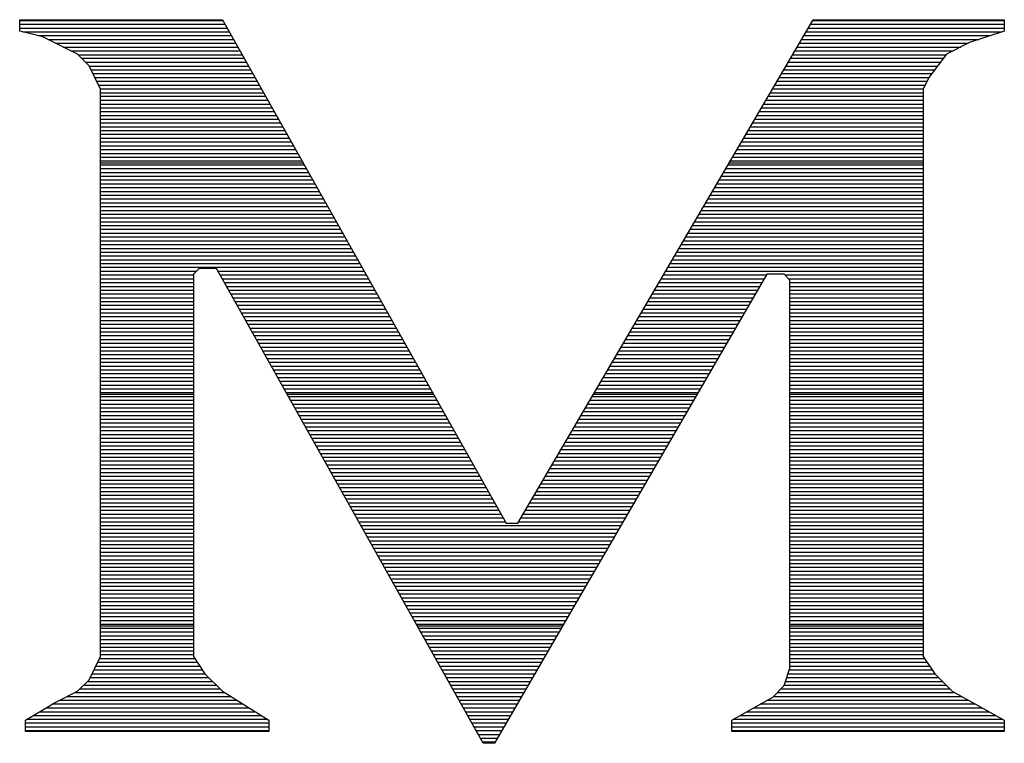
# Model space of a CAD drawing. Extents: x -10 to 137, y -26 to 192.
# Tile 57 of 78: x 27.89 to 30.5, y 138.59 to 140.51. Entities that reach past the tile are written whole.
import ezdxf

# ---------------------------------------------------------------- set-up
doc = ezdxf.new("R2010")
doc.units = 0
doc.layers.add('BG_SILKSCREEN_TOP', color=7, linetype='CONTINUOUS')

msp = doc.modelspace()

# ---------------------------------------------------------------- linework, layer by layer
at = {"layer": 'BG_SILKSCREEN_TOP'}
for points in [[(27.890285, 140.483692), (27.890285, 140.514095)], [(27.890285, 140.514095), (28.427952, 140.514095)], [(27.890285, 140.483692), (27.890285, 140.514095)], [(27.890285, 140.514095), (28.427952, 140.514095)], [(27.890285, 140.514095), (28.427952, 140.514095)], [(27.890285, 140.483692), (27.890285, 140.514095)], [(27.890285, 140.511962), (28.429552, 140.511962)], [(27.890285, 140.501827), (28.434886, 140.501827)], [(28.427952, 140.514095), (29.180046, 139.178462)], [(28.427952, 140.514095), (29.180046, 139.178462)], [(28.427952, 140.514095), (29.180046, 139.178462)], [(29.210983, 139.178462), (29.994548, 140.514095)], [(29.210983, 139.178462), (29.994548, 140.514095)], [(29.210983, 139.178462), (29.994548, 140.514095)], [(29.986547, 140.501827), (30.501278, 140.501827)], [(29.992947, 140.511962), (30.501278, 140.511962)], [(29.994548, 140.514095), (30.501278, 140.514095)], [(29.994548, 140.514095), (30.501278, 140.514095)], [(29.994548, 140.514095), (30.501278, 140.514095)], [(30.501278, 140.514095), (30.501278, 140.483692)], [(30.501278, 140.514095), (30.501278, 140.483692)], [(30.501278, 140.514095), (30.501278, 140.483692)], [(27.890285, 140.491693), (28.440753, 140.491693)], [(27.951626, 140.468756), (27.890285, 140.483692)], [(27.951626, 140.468756), (27.890285, 140.483692)], [(27.951626, 140.468756), (27.890285, 140.483692)], [(27.898286, 140.482091), (28.446087, 140.482091)], [(27.938291, 140.471957), (28.451955, 140.471957)], [(29.968944, 140.471957), (30.465006, 140.471957)], [(29.975345, 140.482091), (30.49541, 140.482091)], [(29.981213, 140.491693), (30.501278, 140.491693)], [(30.501278, 140.483692), (30.408999, 140.453288)], [(30.501278, 140.483692), (30.408999, 140.453288)], [(30.501278, 140.483692), (30.408999, 140.453288)], [(28.043904, 140.422351), (27.951626, 140.468756)], [(28.043904, 140.422351), (27.951626, 140.468756)], [(28.043904, 140.422351), (27.951626, 140.468756)], [(27.965494, 140.461822), (28.457822, 140.461822)], [(27.98523, 140.451688), (28.463156, 140.451688)], [(29.957743, 140.451688), (30.405799, 140.451688)], [(29.963077, 140.461822), (30.434603, 140.461822)], [(30.408999, 140.453288), (30.347658, 140.422351)], [(30.408999, 140.453288), (30.347658, 140.422351)], [(30.408999, 140.453288), (30.347658, 140.422351)], [(28.005499, 140.441553), (28.469024, 140.441553)], [(28.025768, 140.431418), (28.474358, 140.431418)], [(28.074308, 140.391947), (28.043904, 140.422351)], [(28.074308, 140.391947), (28.043904, 140.422351)], [(28.074308, 140.391947), (28.043904, 140.422351)], [(28.044971, 140.421284), (28.480758, 140.421284)], [(29.940141, 140.421284), (30.346592, 140.421284)], [(29.946008, 140.431418), (30.365794, 140.431418)], [(29.951342, 140.441553), (30.386063, 140.441553)], [(30.347658, 140.422351), (30.301253, 140.36101)], [(30.347658, 140.422351), (30.301253, 140.36101)], [(30.347658, 140.422351), (30.301253, 140.36101)], [(28.055105, 140.411683), (28.486092, 140.411683)], [(28.064706, 140.401548), (28.491426, 140.401548)], [(29.927873, 140.401548), (30.331656, 140.401548)], [(29.93374, 140.411683), (30.339124, 140.411683)], [(28.104711, 140.330072), (28.074308, 140.391947)], [(28.104711, 140.330072), (28.074308, 140.391947)], [(28.104711, 140.330072), (28.074308, 140.391947)], [(28.074841, 140.39088), (28.497294, 140.39088)], [(28.079642, 140.381279), (28.503161, 140.381279)], [(28.084976, 140.371144), (28.508495, 140.371144)], [(29.909737, 140.371144), (30.309254, 140.371144)], [(29.916138, 140.381279), (30.316721, 140.381279)], [(29.922005, 140.39088), (30.324189, 140.39088)], [(28.089776, 140.36101), (28.514363, 140.36101)], [(28.09511, 140.350875), (28.52023, 140.350875)], [(29.898536, 140.350875), (30.296452, 140.350875)], [(29.904403, 140.36101), (30.301253, 140.36101)], [(30.301253, 140.36101), (30.285784, 140.330072)], [(30.301253, 140.36101), (30.285784, 140.330072)], [(30.301253, 140.36101), (30.285784, 140.330072)], [(28.099911, 140.34074), (28.525564, 140.34074)], [(28.104711, 140.330606), (28.531431, 140.330606)], [(28.104711, 138.825351), (28.104711, 140.330072)], [(28.104711, 138.825351), (28.104711, 140.330072)], [(28.104711, 138.825351), (28.104711, 140.330072)], [(28.104711, 140.320471), (28.536765, 140.320471)], [(29.880933, 140.320471), (30.285784, 140.320471)], [(29.886801, 140.330606), (30.286317, 140.330606)], [(29.892135, 140.34074), (30.291651, 140.34074)], [(30.285784, 140.330072), (30.285784, 138.825351)], [(30.285784, 140.330072), (30.285784, 138.825351)], [(30.285784, 140.330072), (30.285784, 138.825351)], [(28.104711, 140.31087), (28.543166, 140.31087)], [(28.104711, 140.300735), (28.547967, 140.300735)], [(28.104711, 140.290067), (28.553834, 140.290067)], [(29.863331, 140.290067), (30.285784, 140.290067)], [(29.869199, 140.300735), (30.285784, 140.300735)], [(29.875066, 140.31087), (30.285784, 140.31087)], [(28.104711, 140.280466), (28.559702, 140.280466)], [(28.104711, 140.270332), (28.565569, 140.270332)], [(29.851063, 140.270332), (30.285784, 140.270332)], [(29.85693, 140.280466), (30.285784, 140.280466)], [(28.104711, 140.260197), (28.570903, 140.260197)], [(28.104711, 140.250062), (28.57677, 140.250062)], [(28.104711, 140.240461), (28.582638, 140.240461)], [(29.833461, 140.240461), (30.285784, 140.240461)], [(29.839328, 140.250062), (30.285784, 140.250062)], [(29.845196, 140.260197), (30.285784, 140.260197)], [(28.104711, 140.230327), (28.587972, 140.230327)], [(28.104711, 140.220192), (28.593839, 140.220192)], [(29.821726, 140.220192), (30.285784, 140.220192)], [(29.827593, 140.230327), (30.285784, 140.230327)], [(28.104711, 140.210057), (28.599173, 140.210057)], [(28.104711, 140.199923), (28.605041, 140.199923)], [(28.104711, 140.189788), (28.610375, 140.189788)], [(29.804124, 140.189788), (30.285784, 140.189788)], [(29.809991, 140.199923), (30.285784, 140.199923)], [(29.815859, 140.210057), (30.285784, 140.210057)], [(28.104711, 140.179654), (28.616242, 140.179654)], [(28.104711, 140.170052), (28.622109, 140.170052)], [(28.104711, 140.159384), (28.627977, 140.159384)], [(29.786522, 140.159384), (30.285784, 140.159384)], [(29.792389, 140.170052), (30.285784, 140.170052)], [(29.797723, 140.179654), (30.285784, 140.179654)], [(28.104711, 140.14925), (28.633311, 140.14925)], [(28.104711, 140.139649), (28.639178, 140.139649)], [(28.104711, 140.134848), (28.641312, 140.134848)], [(29.77212, 140.134848), (30.285784, 140.134848)], [(29.774253, 140.139649), (30.285784, 140.139649)], [(29.780121, 140.14925), (30.285784, 140.14925)], [(28.104711, 140.129514), (28.645046, 140.129514)], [(28.104711, 140.119379), (28.65038, 140.119379)], [(28.104711, 140.109245), (28.656247, 140.109245)], [(29.756651, 140.109245), (30.285784, 140.109245)], [(29.762519, 140.119379), (30.285784, 140.119379)], [(29.768386, 140.129514), (30.285784, 140.129514)], [(28.104711, 140.09911), (28.661581, 140.09911)], [(28.104711, 140.088976), (28.667448, 140.088976)], [(29.744916, 140.088976), (30.285784, 140.088976)], [(29.750784, 140.09911), (30.285784, 140.09911)], [(28.104711, 140.078841), (28.672782, 140.078841)], [(28.104711, 140.06924), (28.67865, 140.06924)], [(28.104711, 140.058572), (28.684517, 140.058572)], [(29.727314, 140.058572), (30.285784, 140.058572)], [(29.733182, 140.06924), (30.285784, 140.06924)], [(29.739049, 140.078841), (30.285784, 140.078841)], [(28.104711, 140.048437), (28.690385, 140.048437)], [(28.104711, 140.038836), (28.695719, 140.038836)], [(28.104711, 140.028701), (28.701586, 140.028701)], [(29.709712, 140.028701), (30.285784, 140.028701)], [(29.715579, 140.038836), (30.285784, 140.038836)], [(29.721447, 140.048437), (30.285784, 140.048437)], [(28.104711, 140.018567), (28.707453, 140.018567)], [(28.104711, 140.008432), (28.712787, 140.008432)], [(29.697444, 140.008432), (30.285784, 140.008432)], [(29.703311, 140.018567), (30.285784, 140.018567)], [(28.104711, 139.998298), (28.718121, 139.998298)], [(28.104711, 139.988696), (28.723989, 139.988696)], [(28.104711, 139.978028), (28.729856, 139.978028)], [(29.679842, 139.978028), (30.285784, 139.978028)], [(29.685709, 139.988696), (30.285784, 139.988696)], [(29.691576, 139.998298), (30.285784, 139.998298)], [(28.104711, 139.968427), (28.73519, 139.968427)], [(28.104711, 139.958293), (28.741058, 139.958293)], [(29.668107, 139.958293), (30.285784, 139.958293)], [(29.673974, 139.968427), (30.285784, 139.968427)], [(28.104711, 139.947625), (28.746925, 139.947625)], [(28.104711, 139.938023), (28.752792, 139.938023)], [(28.104711, 139.927889), (28.758126, 139.927889)], [(29.650505, 139.927889), (30.285784, 139.927889)], [(29.656372, 139.938023), (30.285784, 139.938023)], [(29.662239, 139.947625), (30.285784, 139.947625)], [(28.104711, 139.917754), (28.763994, 139.917754)], [(28.104711, 139.90762), (28.769861, 139.90762)], [(28.104711, 139.897485), (28.775195, 139.897485)], [(29.632902, 139.897485), (30.285784, 139.897485)], [(29.63877, 139.90762), (30.285784, 139.90762)], [(29.644637, 139.917754), (30.285784, 139.917754)], [(28.104711, 139.887884), (28.780529, 139.887884)], [(28.104711, 139.877216), (28.786397, 139.877216)], [(29.620634, 139.877216), (30.285784, 139.877216)], [(29.626502, 139.887884), (30.285784, 139.887884)], [(28.104711, 139.867615), (28.792264, 139.867615)], [(28.104711, 139.85748), (28.797598, 139.85748)], [(28.104711, 139.846812), (28.359143, 139.846812)], [(28.366611, 139.85428), (28.351142, 139.838811)], [(28.366611, 139.85428), (28.351142, 139.838811)], [(28.366611, 139.85428), (28.351142, 139.838811)], [(28.412483, 139.85428), (28.366611, 139.85428)], [(28.412483, 139.85428), (28.366611, 139.85428)], [(28.412483, 139.85428), (28.366611, 139.85428)], [(29.119238, 138.594922), (28.412483, 139.85428)], [(29.119238, 138.594922), (28.412483, 139.85428)], [(29.119238, 138.594922), (28.412483, 139.85428)], [(28.416217, 139.846812), (28.803465, 139.846812)], [(29.603032, 139.846812), (30.285784, 139.846812)], [(29.608899, 139.85748), (30.285784, 139.85748)], [(29.6153, 139.867615), (30.285784, 139.867615)], [(28.104711, 139.837211), (28.351142, 139.837211)], [(28.104711, 139.827076), (28.351142, 139.827076)], [(28.351142, 139.838811), (28.351142, 138.825351)], [(28.351142, 139.838811), (28.351142, 138.825351)], [(28.351142, 139.838811), (28.351142, 138.825351)], [(28.421551, 139.837211), (28.809333, 139.837211)], [(28.427952, 139.827076), (28.8152, 139.827076)], [(29.871332, 139.838811), (29.149642, 138.594922)], [(29.871332, 139.838811), (29.149642, 138.594922)], [(29.871332, 139.838811), (29.149642, 138.594922)], [(29.591297, 139.827076), (29.864931, 139.827076)], [(29.597165, 139.837211), (29.870265, 139.837211)], [(29.917738, 139.838811), (29.871332, 139.838811)], [(29.917738, 139.838811), (29.871332, 139.838811)], [(29.917738, 139.838811), (29.871332, 139.838811)], [(29.932673, 139.823342), (29.917738, 139.838811)], [(29.932673, 139.823342), (29.917738, 139.838811)], [(29.932673, 139.823342), (29.917738, 139.838811)], [(29.919338, 139.837211), (30.285784, 139.837211)], [(29.928939, 139.827076), (30.285784, 139.827076)], [(29.932673, 138.794414), (29.932673, 139.823342)], [(29.932673, 138.794414), (29.932673, 139.823342)], [(29.932673, 138.794414), (29.932673, 139.823342)], [(28.104711, 139.816942), (28.351142, 139.816942)], [(28.104711, 139.806807), (28.351142, 139.806807)], [(28.104711, 139.796672), (28.351142, 139.796672)], [(28.433286, 139.816942), (28.820534, 139.816942)], [(28.439153, 139.806807), (28.826402, 139.806807)], [(28.444487, 139.796672), (28.832269, 139.796672)], [(29.573695, 139.796672), (29.847329, 139.796672)], [(29.579562, 139.806807), (29.853197, 139.806807)], [(29.58543, 139.816942), (29.858531, 139.816942)], [(29.932673, 139.816942), (30.285784, 139.816942)], [(29.932673, 139.806807), (30.285784, 139.806807)], [(29.932673, 139.796672), (30.285784, 139.796672)], [(28.104711, 139.787071), (28.351142, 139.787071)], [(28.104711, 139.776403), (28.351142, 139.776403)], [(28.104711, 139.766802), (28.351142, 139.766802)], [(28.450355, 139.787071), (28.837603, 139.787071)], [(28.455689, 139.776403), (28.84347, 139.776403)], [(28.461556, 139.766802), (28.848804, 139.766802)], [(29.556093, 139.766802), (29.829727, 139.766802)], [(29.56196, 139.776403), (29.835594, 139.776403)], [(29.567828, 139.787071), (29.841462, 139.787071)], [(29.932673, 139.787071), (30.285784, 139.787071)], [(29.932673, 139.776403), (30.285784, 139.776403)], [(29.932673, 139.766802), (30.285784, 139.766802)], [(28.104711, 139.756667), (28.351142, 139.756667)], [(28.104711, 139.745999), (28.351142, 139.745999)], [(28.467423, 139.756667), (28.855205, 139.756667)], [(28.472757, 139.745999), (28.860539, 139.745999)], [(29.543825, 139.745999), (29.817992, 139.745999)], [(29.549692, 139.756667), (29.82386, 139.756667)], [(29.932673, 139.756667), (30.285784, 139.756667)], [(29.932673, 139.745999), (30.285784, 139.745999)], [(28.104711, 139.736398), (28.351142, 139.736398)], [(28.104711, 139.726797), (28.351142, 139.726797)], [(28.104711, 139.716129), (28.351142, 139.716129)], [(28.478091, 139.736398), (28.866407, 139.736398)], [(28.483959, 139.726797), (28.871741, 139.726797)], [(28.489826, 139.716129), (28.877608, 139.716129)], [(29.526222, 139.716129), (29.80039, 139.716129)], [(29.53209, 139.726797), (29.806257, 139.726797)], [(29.538491, 139.736398), (29.812125, 139.736398)], [(29.932673, 139.736398), (30.285784, 139.736398)], [(29.932673, 139.726797), (30.285784, 139.726797)], [(29.932673, 139.716129), (30.285784, 139.716129)], [(28.104711, 139.706528), (28.351142, 139.706528)], [(28.104711, 139.696393), (28.351142, 139.696393)], [(28.49516, 139.706528), (28.882942, 139.706528)], [(28.501028, 139.696393), (28.888809, 139.696393)], [(29.514488, 139.696393), (29.788655, 139.696393)], [(29.520888, 139.706528), (29.794523, 139.706528)], [(29.932673, 139.706528), (30.285784, 139.706528)], [(29.932673, 139.696393), (30.285784, 139.696393)], [(28.104711, 139.686259), (28.351142, 139.686259)], [(28.104711, 139.676124), (28.351142, 139.676124)], [(28.104711, 139.665989), (28.351142, 139.665989)], [(28.506895, 139.686259), (28.894677, 139.686259)], [(28.512762, 139.676124), (28.900011, 139.676124)], [(28.518096, 139.665989), (28.905878, 139.665989)], [(29.496885, 139.665989), (29.771053, 139.665989)], [(29.502753, 139.676124), (29.77692, 139.676124)], [(29.509154, 139.686259), (29.782788, 139.686259)], [(29.932673, 139.686259), (30.285784, 139.686259)], [(29.932673, 139.676124), (30.285784, 139.676124)], [(29.932673, 139.665989), (30.285784, 139.665989)], [(28.104711, 139.656388), (28.351142, 139.656388)], [(28.104711, 139.64572), (28.351142, 139.64572)], [(28.523964, 139.656388), (28.911212, 139.656388)], [(28.529298, 139.64572), (28.917613, 139.64572)], [(29.485151, 139.64572), (29.759318, 139.64572)], [(29.491018, 139.656388), (29.765719, 139.656388)], [(29.932673, 139.656388), (30.285784, 139.656388)], [(29.932673, 139.64572), (30.285784, 139.64572)], [(28.104711, 139.635586), (28.351142, 139.635586)], [(28.104711, 139.625984), (28.351142, 139.625984)], [(28.104711, 139.615316), (28.351142, 139.615316)], [(28.535165, 139.635586), (28.922947, 139.635586)], [(28.540499, 139.625984), (28.928281, 139.625984)], [(28.546367, 139.615316), (28.934148, 139.615316)], [(29.467548, 139.615316), (29.741716, 139.615316)], [(29.472882, 139.625984), (29.748117, 139.625984)], [(29.479283, 139.635586), (29.753984, 139.635586)], [(29.932673, 139.635586), (30.285784, 139.635586)], [(29.932673, 139.625984), (30.285784, 139.625984)], [(29.932673, 139.615316), (30.285784, 139.615316)], [(28.104711, 139.605715), (28.351142, 139.605715)], [(28.104711, 139.595581), (28.351142, 139.595581)], [(28.104711, 139.585446), (28.351142, 139.585446)], [(28.551701, 139.605715), (28.940016, 139.605715)], [(28.557568, 139.595581), (28.94535, 139.595581)], [(28.563435, 139.585446), (28.951217, 139.585446)], [(29.449413, 139.585446), (29.724114, 139.585446)], [(29.45528, 139.595581), (29.730515, 139.595581)], [(29.461681, 139.605715), (29.735849, 139.605715)], [(29.932673, 139.605715), (30.285784, 139.605715)], [(29.932673, 139.595581), (30.285784, 139.595581)], [(29.932673, 139.585446), (30.285784, 139.585446)], [(28.104711, 139.575311), (28.351142, 139.575311)], [(28.104711, 139.565177), (28.351142, 139.565177)], [(28.568769, 139.575311), (28.957085, 139.575311)], [(28.574637, 139.565177), (28.962419, 139.565177)], [(29.437678, 139.565177), (29.712912, 139.565177)], [(29.444079, 139.575311), (29.71878, 139.575311)], [(29.932673, 139.575311), (30.285784, 139.575311)], [(29.932673, 139.565177), (30.285784, 139.565177)], [(28.104711, 139.555576), (28.351142, 139.555576)], [(28.104711, 139.544908), (28.351142, 139.544908)], [(28.104711, 139.534773), (28.351142, 139.534773)], [(28.579971, 139.555576), (28.968286, 139.555576)], [(28.585838, 139.544908), (28.97362, 139.544908)], [(28.591172, 139.534773), (28.980021, 139.534773)], [(29.420076, 139.534773), (29.69531, 139.534773)], [(29.426477, 139.544908), (29.701178, 139.544908)], [(29.431811, 139.555576), (29.707045, 139.555576)], [(29.932673, 139.555576), (30.285784, 139.555576)], [(29.932673, 139.544908), (30.285784, 139.544908)], [(29.932673, 139.534773), (30.285784, 139.534773)], [(28.104711, 139.525172), (28.351142, 139.525172)], [(28.104711, 139.520905), (28.351142, 139.520905)], [(28.104711, 139.514504), (28.351142, 139.514504)], [(28.59704, 139.525172), (28.984821, 139.525172)], [(28.599173, 139.520905), (28.987488, 139.520905)], [(28.602907, 139.514504), (28.990689, 139.514504)], [(29.408341, 139.514504), (29.683575, 139.514504)], [(29.412075, 139.520905), (29.687309, 139.520905)], [(29.414208, 139.525172), (29.689443, 139.525172)], [(29.932673, 139.525172), (30.285784, 139.525172)], [(29.932673, 139.520905), (30.285784, 139.520905)], [(29.932673, 139.514504), (30.285784, 139.514504)], [(28.104711, 139.504903), (28.351142, 139.504903)], [(28.104711, 139.494768), (28.351142, 139.494768)], [(28.104711, 139.484633), (28.351142, 139.484633)], [(28.608774, 139.504903), (28.996556, 139.504903)], [(28.614108, 139.494768), (29.002424, 139.494768)], [(28.619976, 139.484633), (29.007758, 139.484633)], [(29.390205, 139.484633), (29.665973, 139.484633)], [(29.396073, 139.494768), (29.671841, 139.494768)], [(29.402474, 139.504903), (29.677708, 139.504903)], [(29.932673, 139.504903), (30.285784, 139.504903)], [(29.932673, 139.494768), (30.285784, 139.494768)], [(29.932673, 139.484633), (30.285784, 139.484633)], [(28.104711, 139.475032), (28.351142, 139.475032)], [(28.104711, 139.464364), (28.351142, 139.464364)], [(28.104711, 139.454763), (28.351142, 139.454763)], [(28.62531, 139.475032), (29.013625, 139.475032)], [(28.631177, 139.464364), (29.019492, 139.464364)], [(28.636511, 139.454763), (29.024826, 139.454763)], [(29.373137, 139.454763), (29.648371, 139.454763)], [(29.378471, 139.464364), (29.654238, 139.464364)], [(29.384871, 139.475032), (29.660106, 139.475032)], [(29.932673, 139.475032), (30.285784, 139.475032)], [(29.932673, 139.464364), (30.285784, 139.464364)], [(29.932673, 139.454763), (30.285784, 139.454763)], [(28.104711, 139.444628), (28.351142, 139.444628)], [(28.104711, 139.43396), (28.351142, 139.43396)], [(28.642379, 139.444628), (29.030694, 139.444628)], [(28.647713, 139.43396), (29.036028, 139.43396)], [(29.360868, 139.43396), (29.636636, 139.43396)], [(29.367269, 139.444628), (29.642504, 139.444628)], [(29.932673, 139.444628), (30.285784, 139.444628)], [(29.932673, 139.43396), (30.285784, 139.43396)], [(28.104711, 139.424359), (28.351142, 139.424359)], [(28.104711, 139.414225), (28.351142, 139.414225)], [(28.104711, 139.40409), (28.351142, 139.40409)], [(28.65358, 139.424359), (29.041895, 139.424359)], [(28.659447, 139.414225), (29.047229, 139.414225)], [(28.664781, 139.40409), (29.053097, 139.40409)], [(29.343266, 139.40409), (29.619567, 139.40409)], [(29.349667, 139.414225), (29.624901, 139.414225)], [(29.355534, 139.424359), (29.630769, 139.424359)], [(29.932673, 139.424359), (30.285784, 139.424359)], [(29.932673, 139.414225), (30.285784, 139.414225)], [(29.932673, 139.40409), (30.285784, 139.40409)], [(28.104711, 139.393955), (28.351142, 139.393955)], [(28.104711, 139.383821), (28.351142, 139.383821)], [(28.670649, 139.393955), (29.058964, 139.393955)], [(28.675983, 139.383821), (29.064831, 139.383821)], [(29.331531, 139.383821), (29.607299, 139.383821)], [(29.337399, 139.393955), (29.6137, 139.393955)], [(29.932673, 139.393955), (30.285784, 139.393955)], [(29.932673, 139.383821), (30.285784, 139.383821)], [(28.104711, 139.37422), (28.351142, 139.37422)], [(28.104711, 139.363552), (28.351142, 139.363552)], [(28.104711, 139.35395), (28.351142, 139.35395)], [(28.682384, 139.37422), (29.070165, 139.37422)], [(28.687718, 139.363552), (29.076033, 139.363552)], [(28.693052, 139.35395), (29.0819, 139.35395)], [(29.313929, 139.35395), (29.589697, 139.35395)], [(29.319797, 139.363552), (29.595564, 139.363552)], [(29.325664, 139.37422), (29.601432, 139.37422)], [(29.932673, 139.37422), (30.285784, 139.37422)], [(29.932673, 139.363552), (30.285784, 139.363552)], [(29.932673, 139.35395), (30.285784, 139.35395)], [(28.104711, 139.343816), (28.351142, 139.343816)], [(28.104711, 139.333148), (28.351142, 139.333148)], [(28.104711, 139.323547), (28.351142, 139.323547)], [(28.698919, 139.343816), (29.087234, 139.343816)], [(28.704786, 139.333148), (29.093102, 139.333148)], [(28.709587, 139.323547), (29.098436, 139.323547)], [(29.295794, 139.323547), (29.572628, 139.323547)], [(29.302194, 139.333148), (29.578496, 139.333148)], [(29.308062, 139.343816), (29.584363, 139.343816)], [(29.932673, 139.343816), (30.285784, 139.343816)], [(29.932673, 139.333148), (30.285784, 139.333148)], [(29.932673, 139.323547), (30.285784, 139.323547)], [(28.104711, 139.313412), (28.351142, 139.313412)], [(28.104711, 139.303277), (28.351142, 139.303277)], [(28.715988, 139.313412), (29.104303, 139.313412)], [(28.721322, 139.303277), (29.109637, 139.303277)], [(29.284059, 139.303277), (29.560893, 139.303277)], [(29.29046, 139.313412), (29.566761, 139.313412)], [(29.932673, 139.313412), (30.285784, 139.313412)], [(29.932673, 139.303277), (30.285784, 139.303277)], [(28.104711, 139.293143), (28.351142, 139.293143)], [(28.104711, 139.283008), (28.351142, 139.283008)], [(28.104711, 139.273407), (28.351142, 139.273407)], [(28.727189, 139.293143), (29.115504, 139.293143)], [(28.732523, 139.283008), (29.121372, 139.283008)], [(28.738391, 139.273407), (29.127239, 139.273407)], [(29.266457, 139.273407), (29.543291, 139.273407)], [(29.272857, 139.283008), (29.549159, 139.283008)], [(29.278725, 139.293143), (29.555026, 139.293143)], [(29.932673, 139.293143), (30.285784, 139.293143)], [(29.932673, 139.283008), (30.285784, 139.283008)], [(29.932673, 139.273407), (30.285784, 139.273407)], [(28.104711, 139.262739), (28.351142, 139.262739)], [(28.104711, 139.253138), (28.351142, 139.253138)], [(28.744258, 139.262739), (29.132573, 139.262739)], [(28.749592, 139.253138), (29.138441, 139.253138)], [(29.254722, 139.253138), (29.531556, 139.253138)], [(29.260589, 139.262739), (29.537424, 139.262739)], [(29.932673, 139.262739), (30.285784, 139.262739)], [(29.932673, 139.253138), (30.285784, 139.253138)], [(28.104711, 139.243003), (28.351142, 139.243003)], [(28.104711, 139.232335), (28.351142, 139.232335)], [(28.104711, 139.222734), (28.351142, 139.222734)], [(28.755459, 139.243003), (29.144308, 139.243003)], [(28.760793, 139.232335), (29.149642, 139.232335)], [(28.766661, 139.222734), (29.154976, 139.222734)], [(29.23712, 139.222734), (29.513954, 139.222734)], [(29.242454, 139.232335), (29.519822, 139.232335)], [(29.248854, 139.243003), (29.525689, 139.243003)], [(29.932673, 139.243003), (30.285784, 139.243003)], [(29.932673, 139.232335), (30.285784, 139.232335)], [(29.932673, 139.222734), (30.285784, 139.222734)], [(28.104711, 139.213133), (28.351142, 139.213133)], [(28.104711, 139.202465), (28.351142, 139.202465)], [(28.104711, 139.192864), (28.351142, 139.192864)], [(28.771995, 139.213133), (29.160843, 139.213133)], [(28.778396, 139.202465), (29.166711, 139.202465)], [(28.783196, 139.192864), (29.172045, 139.192864)], [(29.219517, 139.192864), (29.496352, 139.192864)], [(29.225385, 139.202465), (29.502219, 139.202465)], [(29.231252, 139.213133), (29.508087, 139.213133)], [(29.932673, 139.213133), (30.285784, 139.213133)], [(29.932673, 139.202465), (30.285784, 139.202465)], [(29.932673, 139.192864), (30.285784, 139.192864)], [(28.104711, 139.182729), (28.351142, 139.182729)], [(28.104711, 139.172594), (28.351142, 139.172594)], [(28.789064, 139.182729), (29.177912, 139.182729)], [(28.794931, 139.172594), (29.485151, 139.172594)], [(29.180046, 139.178462), (29.210983, 139.178462)], [(29.180046, 139.178462), (29.210983, 139.178462)], [(29.180046, 139.178462), (29.210983, 139.178462)], [(29.21365, 139.182729), (29.490485, 139.182729)], [(29.932673, 139.182729), (30.285784, 139.182729)], [(29.932673, 139.172594), (30.285784, 139.172594)], [(28.104711, 139.16246), (28.351142, 139.16246)], [(28.104711, 139.152325), (28.351142, 139.152325)], [(28.104711, 139.142724), (28.351142, 139.142724)], [(28.800798, 139.16246), (29.479283, 139.16246)], [(28.806132, 139.152325), (29.472882, 139.152325)], [(28.812, 139.142724), (29.467015, 139.142724)], [(29.932673, 139.16246), (30.285784, 139.16246)], [(29.932673, 139.152325), (30.285784, 139.152325)], [(29.932673, 139.142724), (30.285784, 139.142724)], [(28.104711, 139.132056), (28.351142, 139.132056)], [(28.104711, 139.121921), (28.351142, 139.121921)], [(28.817867, 139.132056), (29.461148, 139.132056)], [(28.823201, 139.121921), (29.45528, 139.121921)], [(29.932673, 139.132056), (30.285784, 139.132056)], [(29.932673, 139.121921), (30.285784, 139.121921)], [(28.104711, 139.11232), (28.351142, 139.11232)], [(28.104711, 139.101652), (28.351142, 139.101652)], [(28.104711, 139.092051), (28.351142, 139.092051)], [(28.828535, 139.11232), (29.449946, 139.11232)], [(28.834403, 139.101652), (29.444079, 139.101652)], [(28.84027, 139.092051), (29.438211, 139.092051)], [(29.932673, 139.11232), (30.285784, 139.11232)], [(29.932673, 139.101652), (30.285784, 139.101652)], [(29.932673, 139.092051), (30.285784, 139.092051)], [(28.104711, 139.081916), (28.351142, 139.081916)], [(28.104711, 139.071782), (28.351142, 139.071782)], [(28.104711, 139.061647), (28.351142, 139.061647)], [(28.845604, 139.081916), (29.432344, 139.081916)], [(28.851471, 139.071782), (29.426477, 139.071782)], [(28.856805, 139.061647), (29.420609, 139.061647)], [(29.932673, 139.081916), (30.285784, 139.081916)], [(29.932673, 139.071782), (30.285784, 139.071782)], [(29.932673, 139.061647), (30.285784, 139.061647)], [(28.104711, 139.051513), (28.351142, 139.051513)], [(28.104711, 139.041911), (28.351142, 139.041911)], [(28.862673, 139.051513), (29.414742, 139.051513)], [(28.868007, 139.041911), (29.408874, 139.041911)], [(29.932673, 139.051513), (30.285784, 139.051513)], [(29.932673, 139.041911), (30.285784, 139.041911)], [(28.104711, 139.031243), (28.351142, 139.031243)], [(28.104711, 139.021109), (28.351142, 139.021109)], [(28.104711, 139.011508), (28.351142, 139.011508)], [(28.874408, 139.031243), (29.403007, 139.031243)], [(28.879208, 139.021109), (29.39714, 139.021109)], [(28.885076, 139.011508), (29.391272, 139.011508)], [(29.932673, 139.031243), (30.285784, 139.031243)], [(29.932673, 139.021109), (30.285784, 139.021109)], [(29.932673, 139.011508), (30.285784, 139.011508)], [(28.104711, 139.00084), (28.351142, 139.00084)], [(28.104711, 138.991238), (28.351142, 138.991238)], [(28.890943, 139.00084), (29.385405, 139.00084)], [(28.89681, 138.991238), (29.379537, 138.991238)], [(29.932673, 139.00084), (30.285784, 139.00084)], [(29.932673, 138.991238), (30.285784, 138.991238)], [(28.104711, 138.981104), (28.351142, 138.981104)], [(28.104711, 138.970969), (28.351142, 138.970969)], [(28.104711, 138.960835), (28.351142, 138.960835)], [(28.902144, 138.981104), (29.37367, 138.981104)], [(28.908012, 138.970969), (29.367803, 138.970969)], [(28.913879, 138.960835), (29.361935, 138.960835)], [(29.932673, 138.981104), (30.285784, 138.981104)], [(29.932673, 138.970969), (30.285784, 138.970969)], [(29.932673, 138.960835), (30.285784, 138.960835)], [(28.104711, 138.9507), (28.351142, 138.9507)], [(28.104711, 138.941099), (28.351142, 138.941099)], [(28.104711, 138.930964), (28.351142, 138.930964)], [(28.919213, 138.9507), (29.356068, 138.9507)], [(28.925081, 138.941099), (29.350734, 138.941099)], [(28.930415, 138.930964), (29.344866, 138.930964)], [(29.932673, 138.9507), (30.285784, 138.9507)], [(29.932673, 138.941099), (30.285784, 138.941099)], [(29.932673, 138.930964), (30.285784, 138.930964)], [(28.104711, 138.920296), (28.351142, 138.920296)], [(28.104711, 138.910695), (28.351142, 138.910695)], [(28.104711, 138.906428), (28.351142, 138.906428)], [(28.936282, 138.920296), (29.338466, 138.920296)], [(28.941616, 138.910695), (29.332598, 138.910695)], [(28.94375, 138.906428), (29.330465, 138.906428)], [(29.932673, 138.920296), (30.285784, 138.920296)], [(29.932673, 138.910695), (30.285784, 138.910695)], [(29.932673, 138.906428), (30.285784, 138.906428)], [(28.104711, 138.90056), (28.351142, 138.90056)], [(28.104711, 138.890426), (28.351142, 138.890426)], [(28.104711, 138.880291), (28.351142, 138.880291)], [(28.947483, 138.90056), (29.326731, 138.90056)], [(28.952817, 138.890426), (29.320863, 138.890426)], [(28.958685, 138.880291), (29.315529, 138.880291)], [(29.932673, 138.90056), (30.285784, 138.90056)], [(29.932673, 138.890426), (30.285784, 138.890426)], [(29.932673, 138.880291), (30.285784, 138.880291)], [(28.104711, 138.870157), (28.351142, 138.870157)], [(28.104711, 138.860022), (28.351142, 138.860022)], [(28.964019, 138.870157), (29.309662, 138.870157)], [(28.97042, 138.860022), (29.303795, 138.860022)], [(29.932673, 138.870157), (30.285784, 138.870157)], [(29.932673, 138.860022), (30.285784, 138.860022)], [(28.104711, 138.849887), (28.351142, 138.849887)], [(28.104711, 138.840286), (28.351142, 138.840286)], [(28.104711, 138.830152), (28.351142, 138.830152)], [(28.975754, 138.849887), (29.297927, 138.849887)], [(28.981621, 138.840286), (29.29206, 138.840286)], [(28.986955, 138.830152), (29.286192, 138.830152)], [(29.932673, 138.849887), (30.285784, 138.849887)], [(29.932673, 138.840286), (30.285784, 138.840286)], [(29.932673, 138.830152), (30.285784, 138.830152)], [(28.074308, 138.763477), (28.104711, 138.825351)], [(28.074308, 138.763477), (28.104711, 138.825351)], [(28.074308, 138.763477), (28.104711, 138.825351)], [(28.097777, 138.809882), (28.361277, 138.809882)], [(28.102578, 138.819484), (28.354343, 138.819484)], [(28.351142, 138.825351), (28.381546, 138.778945)], [(28.351142, 138.825351), (28.381546, 138.778945)], [(28.351142, 138.825351), (28.381546, 138.778945)], [(28.992822, 138.819484), (29.280325, 138.819484)], [(28.998156, 138.809882), (29.274458, 138.809882)], [(29.932673, 138.819484), (30.289518, 138.819484)], [(29.932673, 138.809882), (30.296452, 138.809882)], [(30.285784, 138.825351), (30.316721, 138.778945)], [(30.285784, 138.825351), (30.316721, 138.778945)], [(30.285784, 138.825351), (30.316721, 138.778945)], [(28.082309, 138.779479), (28.381546, 138.779479)], [(28.087643, 138.789613), (28.375145, 138.789613)], [(28.092443, 138.799748), (28.367678, 138.799748)], [(28.381546, 138.778945), (28.427952, 138.733073)], [(28.381546, 138.778945), (28.427952, 138.733073)], [(28.381546, 138.778945), (28.427952, 138.733073)], [(29.004024, 138.799748), (29.26859, 138.799748)], [(29.009891, 138.789613), (29.262723, 138.789613)], [(29.015225, 138.779479), (29.256855, 138.779479)], [(29.917738, 138.748541), (29.932673, 138.794414)], [(29.917738, 138.748541), (29.932673, 138.794414)], [(29.917738, 138.748541), (29.932673, 138.794414)], [(29.927873, 138.779479), (30.316721, 138.779479)], [(29.931606, 138.789613), (30.309787, 138.789613)], [(29.932673, 138.799748), (30.303386, 138.799748)], [(30.316721, 138.778945), (30.362594, 138.733073)], [(30.316721, 138.778945), (30.362594, 138.733073)], [(30.316721, 138.778945), (30.362594, 138.733073)], [(28.043904, 138.733073), (28.074308, 138.763477)], [(28.043904, 138.733073), (28.074308, 138.763477)], [(28.043904, 138.733073), (28.074308, 138.763477)], [(28.060439, 138.749075), (28.411416, 138.749075)], [(28.07004, 138.759209), (28.401282, 138.759209)], [(28.077508, 138.769344), (28.391147, 138.769344)], [(29.020559, 138.769344), (29.250988, 138.769344)], [(29.026427, 138.759209), (29.245121, 138.759209)], [(29.032294, 138.749075), (29.239253, 138.749075)], [(29.887334, 138.717604), (29.917738, 138.748541)], [(29.887334, 138.717604), (29.917738, 138.748541)], [(29.887334, 138.717604), (29.917738, 138.748541)], [(29.917738, 138.749075), (30.346592, 138.749075)], [(29.920938, 138.759209), (30.336457, 138.759209)], [(29.924672, 138.769344), (30.326322, 138.769344)], [(27.982563, 138.702136), (28.043904, 138.733073)], [(27.982563, 138.702136), (28.043904, 138.733073)], [(27.982563, 138.702136), (28.043904, 138.733073)], [(28.036436, 138.729339), (28.433819, 138.729339)], [(28.050305, 138.739474), (28.421551, 138.739474)], [(28.427952, 138.733073), (28.550634, 138.656263)], [(28.427952, 138.733073), (28.550634, 138.656263)], [(28.427952, 138.733073), (28.550634, 138.656263)], [(29.037628, 138.739474), (29.233386, 138.739474)], [(29.043495, 138.729339), (29.227518, 138.729339)], [(29.898536, 138.729339), (30.370061, 138.729339)], [(29.90867, 138.739474), (30.356193, 138.739474)], [(30.362594, 138.733073), (30.501278, 138.656263)], [(30.362594, 138.733073), (30.501278, 138.656263)], [(30.362594, 138.733073), (30.501278, 138.656263)], [(27.905753, 138.656263), (27.982563, 138.702136)], [(27.905753, 138.656263), (27.982563, 138.702136)], [(27.905753, 138.656263), (27.982563, 138.702136)], [(27.976695, 138.699469), (28.482359, 138.699469)], [(27.995898, 138.70907), (28.466357, 138.70907)], [(28.016167, 138.719204), (28.450355, 138.719204)], [(29.049363, 138.719204), (29.221651, 138.719204)], [(29.05523, 138.70907), (29.216317, 138.70907)], [(29.060031, 138.699469), (29.21045, 138.699469)], [(29.779054, 138.656263), (29.887334, 138.717604)], [(29.779054, 138.656263), (29.887334, 138.717604)], [(29.779054, 138.656263), (29.887334, 138.717604)], [(29.85373, 138.699469), (30.424468, 138.699469)], [(29.871332, 138.70907), (30.405799, 138.70907)], [(29.888401, 138.719204), (30.388197, 138.719204)], [(27.943091, 138.678666), (28.514363, 138.678666)], [(27.96016, 138.688801), (28.498361, 138.688801)], [(29.066432, 138.688801), (29.204049, 138.688801)], [(29.071766, 138.678666), (29.198181, 138.678666)], [(29.818526, 138.678666), (30.460206, 138.678666)], [(29.836661, 138.688801), (30.442604, 138.688801)], [(27.905753, 138.625859), (27.905753, 138.656263)], [(27.905753, 138.625859), (27.905753, 138.656263)], [(27.905753, 138.625859), (27.905753, 138.656263)], [(27.905753, 138.648796), (28.550634, 138.648796)], [(27.909487, 138.65893), (28.546367, 138.65893)], [(27.926556, 138.669065), (28.530898, 138.669065)], [(28.550634, 138.656263), (28.550634, 138.625859)], [(28.550634, 138.656263), (28.550634, 138.625859)], [(28.550634, 138.656263), (28.550634, 138.625859)], [(29.077633, 138.669065), (29.192314, 138.669065)], [(29.082967, 138.65893), (29.186447, 138.65893)], [(29.088834, 138.648796), (29.181113, 138.648796)], [(29.779054, 138.625859), (29.779054, 138.656263)], [(29.779054, 138.625859), (29.779054, 138.656263)], [(29.779054, 138.625859), (29.779054, 138.656263)], [(29.779054, 138.648796), (30.501278, 138.648796)], [(29.783855, 138.65893), (30.49701, 138.65893)], [(29.801457, 138.669065), (30.478875, 138.669065)], [(30.501278, 138.656263), (30.501278, 138.625859)], [(30.501278, 138.656263), (30.501278, 138.625859)], [(30.501278, 138.656263), (30.501278, 138.625859)], [(27.905753, 138.638661), (28.550634, 138.638661)], [(27.905753, 138.628526), (28.550634, 138.628526)], [(28.550634, 138.625859), (27.905753, 138.625859)], [(28.550634, 138.625859), (27.905753, 138.625859)], [(28.550634, 138.625859), (27.905753, 138.625859)], [(29.094168, 138.638661), (29.175245, 138.638661)], [(29.100036, 138.628526), (29.169378, 138.628526)], [(29.105903, 138.618392), (29.16351, 138.618392)], [(29.779054, 138.638661), (30.501278, 138.638661)], [(29.779054, 138.628526), (30.501278, 138.628526)], [(30.501278, 138.625859), (29.779054, 138.625859)], [(30.501278, 138.625859), (29.779054, 138.625859)], [(30.501278, 138.625859), (29.779054, 138.625859)], [(29.111237, 138.608257), (29.157643, 138.608257)], [(29.116571, 138.598656), (29.151242, 138.598656)], [(29.149642, 138.594922), (29.119238, 138.594922)], [(29.149642, 138.594922), (29.119238, 138.594922)], [(29.149642, 138.594922), (29.119238, 138.594922)]]:
    msp.add_lwpolyline(points, dxfattribs=at)

doc.saveas('drawing.dxf')
